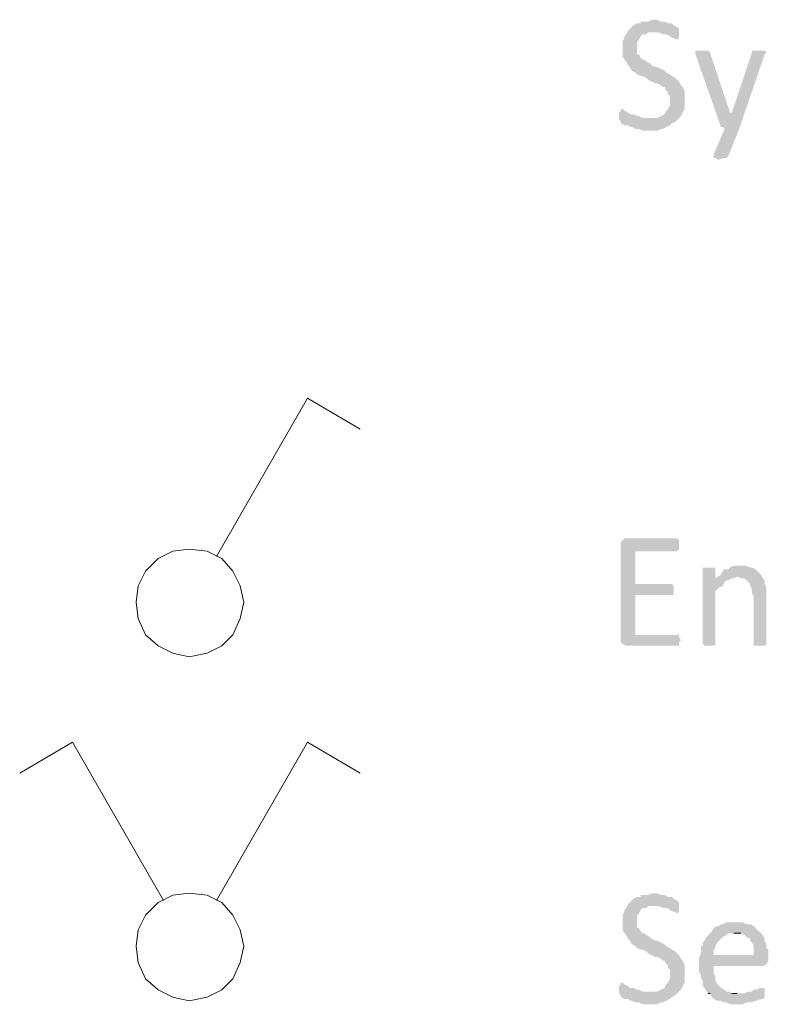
# Model space of a CAD drawing. Header units: millimetres. Extents: x -197899 to 120983, y -4228 to 45370.
# Tile 160 of 200: x -135698 to -133959, y 35846 to 38136. Entities that reach past the tile are written whole.
import ezdxf

# ---------------------------------------------------------------- set-up
doc = ezdxf.new("R2010")
doc.units = ezdxf.units.MM
for name, color, linetype in [('AL63----', 7, 'Continuous'), ('PDF_Geometry', 8, 'Continuous'), ('PDF_Solid Fills', 8, 'Continuous')]:
    doc.layers.add(name, color=color, linetype=linetype)

# ---------------------------------------------------------------- blocks, each defined once
blk = doc.blocks.new('A$C01523A58')
at = {"layer": 'PDF_Solid Fills'}
for points in [[(27952.6, 8983.1), (27944.1, 8983.1), (27935.7, 8978.8), (27918.7, 8978.8), (27918.7, 8974.7), (27910.3, 8974.7), (27901.8, 8970.4), (27897.6, 8966.2), (27893.4, 8961.9), (27889.2, 8957.7), (27884.9, 8949.2), (27880.7, 8945), (27880.7, 8940.8), (27876.4, 8932.3), (27876.4, 8898.4), (27880.7, 8890), (27884.9, 8885.7), (27889.2, 8877.3), (27893.4, 8873), (27897.6, 8864.6), (27906.1, 8860.3), (27910.3, 8856.1), (27918.7, 8851.9), (27923, 8851.9), (27931.5, 8847.6), (27935.7, 8843.4), (27944.1, 8839.2), (27952.6, 8834.9), (27956.9, 8834.9), (27965.4, 8830.7), (27969.5, 8826.5), (27973.8, 8826.5), (27978, 8818), (27982.3, 8813.7), (27982.3, 8809.5), (27986.5, 8805.3), (27986.5, 8784.1), (27982.3, 8775.7), (27982.3, 8775.7), (27978, 8771.4), (27973.8, 8762.9), (27973.8, 8762.9), (27965.4, 8758.8), (27956.9, 8754.5), (27940, 8754.5), (27868, 8750.3), (27872.2, 8746), (27872.2, 8741.8), (27880.7, 8737.5), (27889.2, 8737.5), (27893.4, 8733.4), (27897.6, 8733.4), (27906.1, 8729.1), (27914.6, 8729.1), (27923, 8724.9), (27956.9, 8724.9), (27965.4, 8729.1), (27969.5, 8729.1), (27978, 8733.4), (27986.5, 8737.5), (27990.8, 8741.8), (27999.2, 8746), (28003.4, 8750.3), (28007.7, 8754.5), (28011.9, 8758.8), (28016.2, 8767.2), (28016.2, 8767.2), (28020.4, 8775.7), (28020.4, 8818), (28016.2, 8826.5), (28011.9, 8830.7), (28007.7, 8839.2), (28003.4, 8843.4), (27999.2, 8847.6), (27990.8, 8851.9), (27986.5, 8856.1), (27978, 8860.3), (27973.8, 8864.6), (27965.4, 8868.8), (27956.9, 8873), (27952.6, 8873), (27944.1, 8877.3), (27940, 8881.5), (27931.5, 8885.7), (27927.2, 8890), (27923, 8890), (27918.7, 8894.2), (27914.6, 8902.7), (27910.3, 8902.7), (27910.3, 8932.3), (27914.6, 8936.5), (27918.7, 8945), (27923, 8949.2), (27931.5, 8949.2), (27935.7, 8953.4), (27948.4, 8953.4), (28007.7, 8957.7), (28007.7, 8961.9), (28007.7, 8961.9), (28003.4, 8966.2), (28003.4, 8966.2), (27994.9, 8970.4), (27990.8, 8974.7), (27982.3, 8974.7), (27973.8, 8978.8), (27965.4, 8978.8), (27956.9, 8983.1)], [(28007.7, 8957.7), (27948.4, 8953.4), (27961.1, 8953.4), (27969.5, 8949.2), (27978, 8949.2), (27986.5, 8945), (27990.8, 8940.8), (27994.9, 8940.8), (28003.4, 8936.5), (28003.4, 8936.5), (28007.7, 8940.8), (28007.7, 8949.2)], [(28058.5, 8911.1), (28045.8, 8911.1), (28045.8, 8902.7), (28105, 8733.4), (28126.2, 8767.2), (28079.6, 8906.9), (28075.4, 8911.1), (28066.9, 8911.1)], [(28193.9, 8911.1), (28177, 8911.1), (28177, 8906.9), (28130.4, 8767.2), (28126.2, 8767.2), (28105, 8733.4), (28109.3, 8733.4), (28113.5, 8729.1), (28088.1, 8669.8), (28088.1, 8661.3), (28092.3, 8661.3), (28100.8, 8657.1), (28109.3, 8661.3), (28117.7, 8661.3), (28122, 8665.6), (28147.4, 8729.1), (28206.7, 8902.7), (28210.8, 8906.9), (28206.7, 8911.1), (28202.4, 8911.1)], [(27876.4, 8775.7), (27872.2, 8775.7), (27872.2, 8771.4), (27868, 8767.2), (27868, 8758.8), (27868, 8750.3), (27940, 8754.5), (27923, 8754.5), (27914.6, 8758.8), (27910.3, 8758.8), (27901.8, 8762.9), (27893.4, 8762.9), (27889.2, 8767.2), (27880.7, 8771.4), (27880.7, 8771.4)], [(28003.4, 7776.6), (27880.7, 7776.6), (27876.4, 7772.3), (27872.2, 7768.1), (27872.2, 7535.3), (27876.4, 7531), (27876.4, 7531), (27884.9, 7526.8), (28007.7, 7526.8), (28007.7, 7535.3), (28011.9, 7539.5), (28007.7, 7548), (28007.7, 7552.2), (27906.1, 7552.2), (27906.1, 7645.3), (27994.9, 7645.3), (27994.9, 7666.5), (27990.8, 7670.7), (27906.1, 7670.7), (27906.1, 7746.9), (28003.4, 7746.9), (28007.7, 7751.2), (28007.7, 7772.3)], [(28075.4, 7708.9), (28062.7, 7708.9), (28062.7, 7531), (28062.7, 7531), (28066.9, 7526.8), (28092.3, 7526.8), (28092.3, 7531), (28092.3, 7653.8), (28096.6, 7658.1), (28100.8, 7662.3), (28109.3, 7666.5), (28113.5, 7675), (28117.7, 7679.2), (28122, 7679.2), (28092.3, 7683.5), (28092.3, 7708.9), (28083.9, 7708.9)], [(28151.6, 7713.1), (28134.7, 7713.1), (28126.2, 7708.9), (28122, 7704.6), (28113.5, 7704.6), (28109.3, 7700.4), (28105, 7691.9), (28096.6, 7687.7), (28143.1, 7687.7), (28151.6, 7683.5), (28160.1, 7683.5), (28164.3, 7679.2), (28172.8, 7670.7), (28172.8, 7666.5), (28177, 7658.1), (28177, 7649.6), (28181.3, 7641.1), (28181.3, 7531), (28181.3, 7526.8), (28206.7, 7526.8), (28210.8, 7531), (28210.8, 7636.9), (28210.8, 7662.3), (28206.7, 7670.7), (28206.7, 7679.2), (28202.4, 7683.5), (28198.2, 7691.9), (28198.2, 7691.9), (28189.7, 7700.4), (28185.5, 7704.6), (28177, 7708.9), (28172.8, 7708.9), (28164.3, 7713.1), (28160.1, 7713.1)], [(28096.6, 7687.7), (28092.3, 7683.5), (28122, 7679.2), (28130.4, 7683.5), (28134.7, 7683.5), (28143.1, 7687.7)], [(27952.6, 6951.1), (27944.1, 6951.1), (27935.7, 6946.9), (27918.7, 6946.9), (27918.7, 6942.6), (27910.3, 6942.6), (27901.8, 6938.4), (27897.6, 6934.2), (27893.4, 6929.9), (27889.2, 6925.7), (27884.9, 6917.2), (27880.7, 6913), (27880.7, 6908.8), (27876.4, 6900.3), (27876.4, 6866.4), (27880.7, 6858), (27884.9, 6853.7), (27889.2, 6845.2), (27893.4, 6841.1), (27897.6, 6832.6), (27906.1, 6828.3), (27910.3, 6824.1), (27918.7, 6819.8), (27923, 6819.8), (27931.5, 6815.7), (27935.7, 6811.4), (27944.1, 6807.2), (27952.6, 6802.9), (27956.9, 6802.9), (27965.4, 6798.7), (27969.5, 6794.4), (27973.8, 6794.4), (27978, 6786), (27982.3, 6781.8), (27982.3, 6777.5), (27986.5, 6773.3), (27986.5, 6752.1), (27982.3, 6743.6), (27982.3, 6743.6), (27978, 6739.4), (27973.8, 6731), (27973.8, 6731), (27965.4, 6726.7), (27956.9, 6722.5), (27940, 6722.5), (27868, 6718.3), (27872.2, 6714), (27872.2, 6709.8), (27880.7, 6705.6), (27889.2, 6705.6), (27893.4, 6701.3), (27897.6, 6701.3), (27906.1, 6697.1), (27914.6, 6697.1), (27923, 6692.9), (27956.9, 6692.9), (27965.4, 6697.1), (27969.5, 6697.1), (27978, 6701.3), (27986.5, 6705.6), (27990.8, 6709.8), (27999.2, 6714), (28003.4, 6718.3), (28007.7, 6722.5), (28011.9, 6726.7), (28016.2, 6735.2), (28016.2, 6735.2), (28020.4, 6743.6), (28020.4, 6786), (28016.2, 6794.4), (28011.9, 6798.7), (28007.7, 6807.2), (28003.4, 6811.4), (27999.2, 6815.7), (27990.8, 6819.8), (27986.5, 6824.1), (27978, 6828.3), (27973.8, 6832.6), (27965.4, 6836.8), (27956.9, 6841.1), (27952.6, 6841.1), (27944.1, 6845.2), (27940, 6849.5), (27931.5, 6853.7), (27927.2, 6858), (27923, 6858), (27918.7, 6862.2), (27914.6, 6870.6), (27910.3, 6870.6), (27910.3, 6900.3), (27914.6, 6904.5), (27918.7, 6913), (27923, 6917.2), (27931.5, 6917.2), (27935.7, 6921.5), (27948.4, 6921.5), (28007.7, 6925.7), (28007.7, 6929.9), (28007.7, 6929.9), (28003.4, 6934.2), (28003.4, 6934.2), (27994.9, 6938.4), (27990.8, 6942.6), (27982.3, 6942.6), (27973.8, 6946.9), (27965.4, 6946.9), (27956.9, 6951.1)], [(28007.7, 6925.7), (27948.4, 6921.5), (27961.1, 6921.5), (27969.5, 6917.2), (27978, 6917.2), (27986.5, 6913), (27990.8, 6908.8), (27994.9, 6908.8), (28003.4, 6904.5), (28003.4, 6904.5), (28007.7, 6908.8), (28007.7, 6917.2)], [(28138.9, 6883.4), (28117.7, 6883.4), (28109.3, 6879.1), (28105, 6879.1), (28100.8, 6874.9), (28096.6, 6874.9), (28088.1, 6870.6), (28083.9, 6862.2), (28079.6, 6858), (28075.4, 6853.7), (28071.2, 6849.5), (28066.9, 6841.1), (28062.7, 6836.8), (28062.7, 6828.3), (28058.5, 6828.3), (28058.5, 6811.4), (28054.2, 6802.9), (28088.1, 6807.2), (28088.1, 6819.8), (28092.3, 6824.1), (28092.3, 6828.3), (28096.6, 6836.8), (28100.8, 6841.1), (28105, 6845.2), (28109.3, 6849.5), (28117.7, 6853.7), (28122, 6858), (28198.2, 6858), (28193.9, 6862.2), (28185.5, 6870.6), (28181.3, 6874.9), (28172.8, 6879.1), (28164.3, 6879.1), (28155.9, 6883.4), (28147.4, 6883.4)], [(28198.2, 6858), (28134.7, 6858), (28151.6, 6858), (28160.1, 6853.7), (28164.3, 6849.5), (28172.8, 6845.2), (28172.8, 6841.1), (28177, 6836.8), (28181.3, 6828.3), (28181.3, 6807.2), (28088.1, 6807.2), (28054.2, 6802.9), (28054.2, 6786), (28054.2, 6769), (28058.5, 6760.6), (28058.5, 6752.1), (28062.7, 6747.9), (28062.7, 6735.2), (28066.9, 6731), (28071.2, 6722.5), (28075.4, 6718.3), (28143.1, 6718.3), (28130.4, 6718.3), (28126.2, 6722.5), (28117.7, 6722.5), (28113.5, 6726.7), (28105, 6731), (28100.8, 6735.2), (28096.6, 6739.4), (28092.3, 6747.9), (28092.3, 6756.4), (28092.3, 6756.4), (28088.1, 6764.8), (28088.1, 6781.8), (28202.4, 6781.8), (28210.8, 6786), (28210.8, 6786), (28215.1, 6794.4), (28215.1, 6802.9), (28215.1, 6819.8), (28210.8, 6824.1), (28210.8, 6832.6), (28206.7, 6841.1), (28206.7, 6845.2), (28202.4, 6853.7)], [(27876.4, 6743.6), (27872.2, 6743.6), (27872.2, 6739.4), (27868, 6735.2), (27868, 6726.7), (27868, 6718.3), (27940, 6722.5), (27923, 6722.5), (27914.6, 6726.7), (27910.3, 6726.7), (27901.8, 6731), (27893.4, 6731), (27889.2, 6735.2), (27880.7, 6739.4), (27880.7, 6739.4)], [(28202.4, 6731), (28193.9, 6731), (28189.7, 6726.7), (28181.3, 6726.7), (28177, 6722.5), (28168.5, 6722.5), (28160.1, 6718.3), (28075.4, 6718.3), (28079.6, 6718.3), (28083.9, 6709.8), (28088.1, 6705.6), (28096.6, 6701.3), (28105, 6701.3), (28109.3, 6697.1), (28117.7, 6697.1), (28126.2, 6692.9), (28155.9, 6692.9), (28164.3, 6697.1), (28177, 6697.1), (28185.5, 6701.3), (28189.7, 6701.3), (28198.2, 6705.6), (28202.4, 6705.6), (28206.7, 6709.8), (28206.7, 6714), (28206.7, 6731)]]:
    blk.add_hatch(color=7, dxfattribs=at).paths.add_polyline_path(points)
at = {"layer": 'PDF_Geometry', "color": 1, "lineweight": 18}
for points in [[(26932.4, 7734.3), (27144.1, 8102.6)], [(27144.1, 8102.6), (27266.8, 8030.6)], [(26995.9, 7628.4), (26987.4, 7666.5), (26970.5, 7700.4), (26945.1, 7730), (26911.2, 7746.9), (26868.9, 7751.2), (26830.8, 7746.9), (26796.9, 7730), (26767.3, 7700.4), (26750.4, 7666.5), (26746.2, 7628.4), (26750.4, 7590.3), (26767.3, 7552.2), (26796.9, 7526.8), (26830.8, 7509.9), (26868.9, 7501.4), (26911.2, 7509.9), (26945.1, 7526.8), (26970.5, 7552.2), (26987.4, 7590.3), (26995.9, 7628.4)], [(26809.6, 6934.2), (26598, 7302.4), (26475.2, 7230.5)], [(26932.4, 6934.2), (27144.1, 7302.4)], [(27144.1, 7302.4), (27266.8, 7230.5)], [(26995.9, 6828.3), (26987.4, 6866.4), (26970.5, 6900.3), (26945.1, 6929.9), (26911.2, 6946.9), (26868.9, 6951.1), (26830.8, 6946.9), (26796.9, 6929.9), (26767.3, 6900.3), (26750.4, 6866.4), (26746.2, 6828.3), (26750.4, 6790.3), (26767.3, 6752.1), (26796.9, 6726.7), (26830.8, 6709.8), (26868.9, 6701.3), (26911.2, 6709.8), (26945.1, 6726.7), (26970.5, 6752.1), (26987.4, 6790.3), (26995.9, 6828.3)]]:
    blk.add_lwpolyline(points, dxfattribs=at)
at = {"layer": 'PDF_Geometry', "color": 7, "lineweight": 0}
for points in [[(28134.7, 6858), (28151.6, 6858)], [(28075.4, 6718.3), (28079.6, 6718.3)], [(28143.1, 6718.3), (28130.4, 6718.3)]]:
    blk.add_lwpolyline(points, dxfattribs=at)

msp = doc.modelspace()

# ---------------------------------------------------------------- block references
at = {"layer": 'AL63----'}
msp.add_blockref('A$C01523A58', (-162173.6, 29153.2), dxfattribs=at)

doc.saveas('drawing.dxf')
